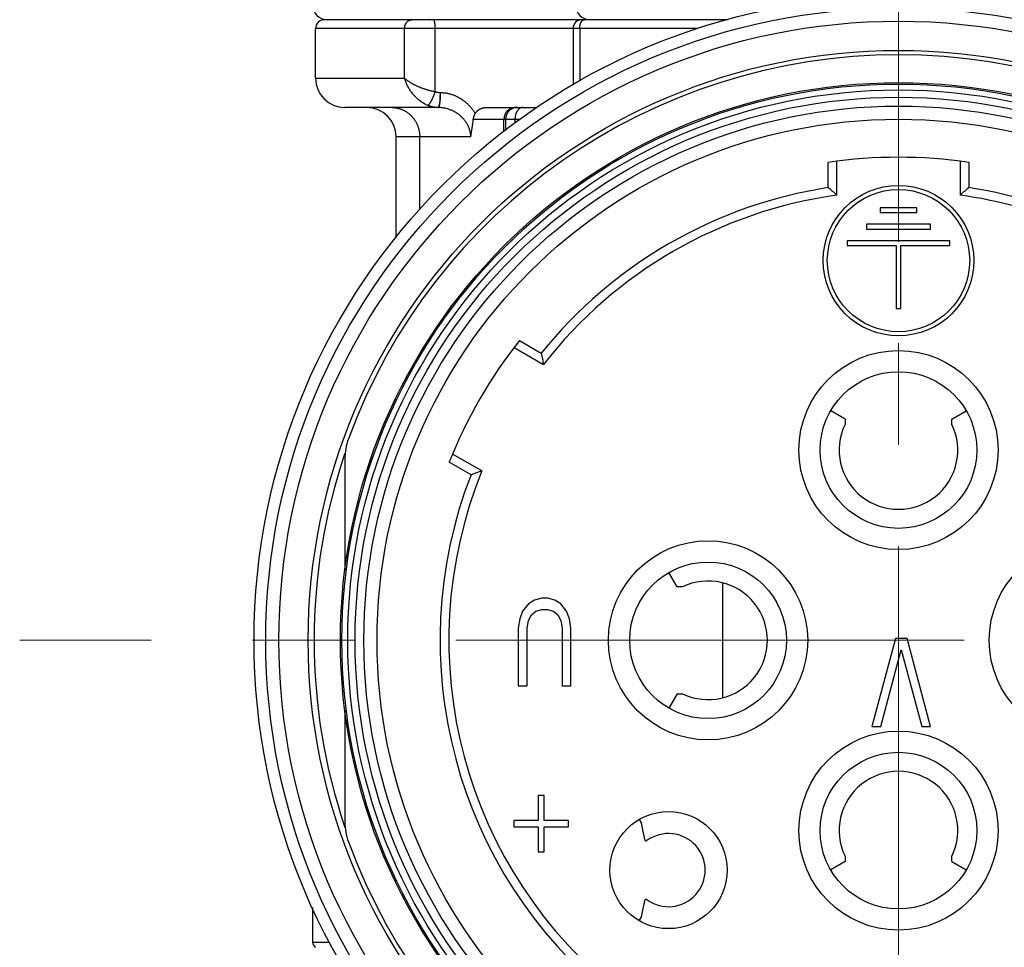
# Model space of a CAD drawing. Header units: millimetres. Extents: x 0 to 1300, y 0 to 891.
# Tile 31 of 124: x 150 to 184, y 450 to 482. Entities that reach past the tile are written whole.
import ezdxf

# ---------------------------------------------------------------- set-up
doc = ezdxf.new("R2010")
doc.units = ezdxf.units.MM
doc.header["$LTSCALE"] = 0.54643
doc.linetypes.add('CENTER', pattern=[50.8, 31.75, -6.35, 6.35, -6.35])
for name, color, linetype in [('NoLayerName_001', 7, 'Continuous'), ('NoLayerName_002', 7, 'Continuous'), ('NoLayerName_003', 7, 'Continuous'), ('NoLayerName_005', 7, 'Continuous'), ('NoLayerName_006', 7, 'Continuous')]:
    doc.layers.add(name, color=color, linetype=linetype)
doc.styles.get("Standard").update_dxf_attribs({"font": 'txt', "bigfont": 'extfont2'})
doc.dimstyles.get("Standard").update_dxf_attribs({"dimtxt": 2.5, "dimasz": 2.5, "dimexe": 1, "dimexo": 1, "dimtad": 1, "dimdec": 3, "dimzin": 0, "dimdsep": 46, "dimtxsty": 'Standard', "dimcen": 2.5, "dimadec": 3, "dimazin": 0, "dimtfac": 0.75, "dimtdec": 3, "dimtmove": 0, "dimatfit": 3, "dimfxl": 1, "dimarcsym": 0})

# ---------------------------------------------------------------- blocks, each defined once
blk = doc.blocks.new('_OPEN30')
at = {"color": 0, "linetype": 'ByBlock', "lineweight": -2}
for p, q in [((-1, 0.267949), (0, 0)), ((0, 0), (-1, -0.267949)), ((0, 0), (-1, 0))]:
    blk.add_line(p, q, dxfattribs=at)
blk = doc.blocks.new('*D123')
at = {"layer": 'Defpoints', "color": 0}
for p in [(195.5, 543.62), (180, 538.061), (180, 466.37)]:
    blk.add_point(p, dxfattribs=at)
at = {"layer": 'NoLayerName_001', "color": 0, "linetype": 'Continuous', "lineweight": 13}
for p, q in [((195.5, 540.62), (195.5, 535.061)), ((180, 538.061), (150.53, 538.061)), ((191, 538.061), (184.5, 538.061))]:
    blk.add_line(p, q, dxfattribs=at)
at = {"layer": 'NoLayerName_001', "color": 0, "lineweight": 13, "xscale": 4.5, "yscale": 4.5, "zscale": 4.5, "rotation": 180}
blk.add_blockref('_OPEN30', (180, 538.061), dxfattribs=at)
at = {"layer": 'NoLayerName_001', "color": 0, "lineweight": 13, "xscale": 4.5, "yscale": 4.5, "zscale": 4.5}
blk.add_blockref('_OPEN30', (195.5, 538.061), dxfattribs=at)
at = {"layer": 'NoLayerName_001', "color": 0, "lineweight": 13, "insert": (161.85, 547.319), "char_height": 10.5, "attachment_point": 5}
blk.add_mtext('\\W0.8000;１６', dxfattribs=at)

msp = doc.modelspace()

# ---------------------------------------------------------------- linework, layer by layer
at = {"layer": 'NoLayerName_001', "color": 4, "linetype": 'CENTER', "lineweight": 13}
for p, q in [((180, 602.8696), (180, 433.4084)), ((210, 460.8696), (150, 460.8696))]:
    msp.add_line(p, q, dxfattribs=at)
at = {"layer": 'NoLayerName_001', "color": 7, "linetype": 'Continuous', "lineweight": 25}
for p, q in [((177.6, 476.3345), (177.6, 477.1941)), ((177.9, 476.0752), (177.9, 477.2354)), ((182.1, 477.2354), (182.1, 476.0752)), ((182.4, 477.1941), (182.4, 476.3345)), ((167.0625, 471.1103), (167.807, 470.6805)), ((166.8768, 470.8711), (167.8815, 470.2911)), ((165.7815, 466.6538), (164.7768, 467.2338)), ((165.407, 466.5235), (164.6625, 466.9534)), ((160, 451.7422), (160, 450.5578))]:
    msp.add_line(p, q, dxfattribs=at)
at = {"layer": 'NoLayerName_001', "color": 8, "linetype": 'Continuous', "lineweight": 25}
msp.add_line((160, 450.5578), (160.5793, 450.5578), dxfattribs=at)
at = {"layer": 'NoLayerName_001', "color": 7, "linetype": 'Continuous', "lineweight": 25}
for radius in [21.15, 17.8]:
    msp.add_circle((180, 460.8696), radius, dxfattribs=at)
for centre, radius, start, end in [((180, 460.8696), 16.5, 81.6364, 98.3636), ((180, 460.8696), 15.65, 98.82138, 141.17862), ((146.7523, 440.3287), 47.413, 48.93273, 49.41184), ((213.2477, 440.3287), 47.413, 130.58816, 131.06727), ((180, 460.8696), 15.65, 53.82138, 81.17862), ((180, 460.8696), 15.35, 97.86317, 142.13683), ((180, 460.8696), 15.35, 52.86317, 82.13683), ((180, 460.8696), 16.5, 141.6364, 158.3636), ((214.4128, 479.3925), 47.413, 190.58816, 191.06727), ((180, 460.8696), 15.35, 157.86317, 232.13683), ((181.165, 421.8058), 47.413, 108.93273, 109.41184), ((180, 460.8696), 15.65, 158.82138, 231.17862), ((160.2, 450.5578), 0.2, 180, 240.84463)]:
    msp.add_arc(centre, radius, start, end, dxfattribs=at)
at = {"layer": 'NoLayerName_002', "color": 7, "linetype": 'Continuous', "lineweight": 25}
for p, q in [((179.37, 475.6396), (179.37, 475.4796)), ((180.63, 475.6396), (179.37, 475.6396)), ((180.63, 475.4796), (180.63, 475.6396)), ((179.37, 475.4796), (180.63, 475.4796)), ((178.905, 475.0796), (178.905, 474.9196)), ((181.095, 475.0796), (178.905, 475.0796)), ((181.095, 474.9196), (181.095, 475.0796)), ((178.905, 474.9196), (181.095, 474.9196)), ((178.245, 474.5196), (178.245, 474.3596)), ((181.755, 474.5196), (178.245, 474.5196)), ((178.245, 474.3596), (179.92, 474.3596)), ((179.92, 474.3596), (179.92, 472.1996)), ((180.08, 472.1996), (180.08, 474.3596)), ((180.08, 474.3596), (181.755, 474.3596)), ((181.755, 474.3596), (181.755, 474.5196)), ((179.92, 472.1996), (180.08, 472.1996)), ((167.57, 462.2457), (167.37, 462.1181)), ((167.82, 462.3096), (167.57, 462.2457)), ((168.02, 462.3096), (167.82, 462.3096)), ((168.27, 462.2457), (168.02, 462.3096)), ((168.47, 462.1181), (168.27, 462.2457)), ((167.17, 461.8628), (167.07, 461.6074)), ((167.37, 462.1181), (167.17, 461.8628)), ((167.47, 461.7351), (167.62, 461.8628)), ((167.62, 461.8628), (167.82, 461.9266)), ((167.82, 461.9266), (168.02, 461.9266)), ((168.02, 461.9266), (168.22, 461.8628)), ((168.22, 461.8628), (168.37, 461.7351)), ((168.67, 461.8628), (168.47, 462.1181)), ((168.77, 461.6074), (168.67, 461.8628)), ((167.07, 461.6074), (167.02, 461.2883)), ((167.32, 461.2883), (167.37, 461.5436)), ((167.37, 461.5436), (167.47, 461.7351)), ((168.37, 461.7351), (168.47, 461.5436)), ((168.47, 461.5436), (168.52, 461.2883)), ((168.82, 461.2883), (168.77, 461.6074)), ((167.02, 461.2883), (167.02, 459.3096)), ((167.32, 459.3096), (167.32, 461.2883)), ((168.52, 461.2883), (168.52, 459.3096)), ((168.82, 459.3096), (168.82, 461.2883)), ((179.895, 460.9296), (179.095, 457.9296)), ((180.295, 460.9296), (179.895, 460.9296)), ((181.095, 457.9296), (180.295, 460.9296)), ((179.395, 457.9296), (180.095, 460.5466)), ((180.095, 460.5466), (180.795, 457.9296)), ((167.02, 459.3096), (167.32, 459.3096)), ((168.52, 459.3096), (168.82, 459.3096)), ((179.095, 457.9296), (179.395, 457.9296)), ((180.795, 457.9296), (181.095, 457.9296)), ((167.6983, 455.5638), (167.6983, 454.7128)), ((167.9067, 455.5638), (167.6983, 455.5638)), ((167.9067, 454.7128), (167.9067, 455.5638)), ((166.865, 454.7128), (166.865, 454.5)), ((167.6983, 454.7128), (166.865, 454.7128)), ((166.865, 454.5), (167.6983, 454.5)), ((167.6983, 454.5), (167.6983, 453.6489)), ((168.74, 454.7128), (167.9067, 454.7128)), ((167.9067, 453.6489), (167.9067, 454.5)), ((167.9067, 454.5), (168.74, 454.5)), ((168.74, 454.5), (168.74, 454.7128)), ((167.6983, 453.6489), (167.9067, 453.6489))]:
    msp.add_line(p, q, dxfattribs=at)
for centre, radius in [((180, 473.8396), 2.57), ((180, 473.8396), 2.43), ((180, 467.3696), 3.4), ((180, 467.3696), 2.675), ((173.5, 460.8696), 3.4), ((186.5, 460.8696), 3.4), ((173.5, 460.8696), 2.675), ((180, 454.3696), 3.4), ((180, 454.3696), 2.675), ((172.1511, 453.0207), 2)]:
    msp.add_circle(centre, radius, dxfattribs=at)
at = {"layer": 'NoLayerName_003', "color": 7, "linetype": 'Continuous', "lineweight": 25}
for p, q in [((161.1, 467.0655), (161.1, 463.2555)), ((161.1, 458.4837), (161.1, 454.6736))]:
    msp.add_line(p, q, dxfattribs=at)
for radius in [22, 20.15, 19.05, 19]:
    msp.add_circle((180, 460.8696), radius, dxfattribs=at)
at = {"layer": 'NoLayerName_003', "color": 8, "linetype": 'Continuous', "lineweight": 25}
for radius in [21.6, 18.8, 18.5491, 18.2499]:
    msp.add_circle((180, 460.8696), radius, dxfattribs=at)
at = {"layer": 'NoLayerName_003', "color": 7, "linetype": 'Continuous', "lineweight": 25}
for centre, radius, start, end in [((180, 460.8696), 20, 20.13421, 159.86579), ((163.1037, 467.0652), 2.0037, 159.87584, 179.99067), ((163.1037, 454.6739), 2.0037, 180.0094, 200.12422), ((180, 460.8696), 20, 200.13421, 339.86579)]:
    msp.add_arc(centre, radius, start, end, dxfattribs=at)
at = {"layer": 'NoLayerName_003', "color": 8, "linetype": 'Continuous', "lineweight": 25}
msp.add_arc((180, 460.8696), 19.95, 161.30446, 198.69492, dxfattribs=at)
at = {"layer": 'NoLayerName_005', "color": 7, "linetype": 'Continuous', "lineweight": 25}
for p, q in [((178.175, 468.4232), (177.6872, 468.7049)), ((181.825, 468.4232), (182.3128, 468.7049)), ((178.175, 468.4232), (178.175, 468.2471)), ((181.825, 468.2471), (181.825, 468.4232)), ((172.4463, 462.6946), (172.1647, 463.1823)), ((172.6225, 462.6946), (172.4463, 462.6946)), ((172.4463, 459.0446), (172.1647, 458.5568)), ((172.4463, 459.0446), (172.6225, 459.0446)), ((171.1528, 454.7498), (171.2274, 454.6207)), ((171.3355, 454.0612), (171.2274, 454.6207)), ((178.175, 453.4921), (178.175, 453.3159)), ((181.825, 453.3159), (181.825, 453.4921)), ((178.175, 453.3159), (177.6872, 453.0343)), ((181.825, 453.3159), (182.3128, 453.0343)), ((171.2274, 451.4207), (171.3355, 451.9802)), ((171.1528, 451.2915), (171.2274, 451.4207))]:
    msp.add_line(p, q, dxfattribs=at)
for centre, radius, start, end in [((180, 467.3696), 2.025, 154.32082, 25.67918), ((173.5, 460.8696), 2.025, 244.32082, 115.67918), ((180, 454.3696), 2.025, 334.32082, 205.67918), ((172.1511, 453.0207), 1.25, 233.87107, 126.12893), ((171.3846, 454.0707), 0.05, 190.94374, 306.12893), ((171.3846, 451.9707), 0.05, 53.87107, 169.05626)]:
    msp.add_arc(centre, radius, start, end, dxfattribs=at)
at = {"layer": 'NoLayerName_006', "color": 7, "linetype": 'Continuous', "lineweight": 25}
for p, q in [((174.183, 482.0696), (160.4, 482.0696)), ((160.1, 480.0696), (160.1, 481.7696)), ((168.8909, 481.7696), (168.8909, 479.8458)), ((164.2907, 479.0696), (161.1, 479.0696)), ((165.9359, 479.0696), (167.6681, 479.0696)), ((162.85, 474.6225), (162.85, 478.0696))]:
    msp.add_line(p, q, dxfattribs=at)
at = {"layer": 'NoLayerName_006', "color": 8, "linetype": 'Continuous', "lineweight": 25}
for p, q in [((173.1433, 481.7696), (160.1, 481.7696)), ((163.1395, 480.0696), (163.1395, 481.7696)), ((164.1869, 479.6036), (164.1869, 481.7696)), ((169.1175, 481.7696), (169.1175, 479.9717)), ((160.1, 480.0696), (163.1395, 480.0696)), ((165.481, 478.6696), (166.9071, 478.6696)), ((166.5325, 478.2447), (166.5325, 478.6696)), ((166.5893, 478.6696), (166.5893, 478.2892)), ((166.9071, 478.6696), (166.9071, 478.5374)), ((166.9071, 478.6696), (167.0763, 478.6696)), ((165.3975, 478.0696), (162.85, 478.0696)), ((163.6563, 475.5774), (163.6563, 478.0696)), ((174, 458.9088), (174, 462.8303))]:
    msp.add_line(p, q, dxfattribs=at)
at = {"layer": 'NoLayerName_006', "color": 7, "linetype": 'Continuous', "lineweight": 25}
for centre, radius, start, end in [((160.5, 482.5696), 0.5, 180, 270.00168), ((169.4715, 482.5696), 0.5, 180, 270.00013), ((160.4, 481.7696), 0.3, 89.99993, 180), ((169.1909, 481.7696), 0.3, 90, 180), ((161.1, 480.0696), 1, 180, 270), ((161.85, 478.0696), 1, 0, 90), ((161.2513, 478.9526), 4.2391, 347.97757, 356.17228)]:
    msp.add_arc(centre, radius, start, end, dxfattribs=at)
at = {"layer": 'NoLayerName_006', "color": 8, "linetype": 'Continuous', "lineweight": 25}
msp.add_arc((166.914, 478.7049), 0.3647, 90.05866, 101.82556, dxfattribs=at)
for points, knots in [([(163.1395, 481.7696), (163.1396, 481.7745), (163.1397, 481.7845), (163.1407, 481.7994), (163.1422, 481.8143), (163.1444, 481.8291), (163.1473, 481.8439), (163.1508, 481.8585), (163.1549, 481.8729), (163.1597, 481.8872), (163.1651, 481.9013), (163.1713, 481.9151), (163.178, 481.9286), (163.1855, 481.9418), (163.1935, 481.9546), (163.2022, 481.967), (163.2115, 481.9789), (163.2214, 481.9903), (163.2319, 482.0011), (163.2429, 482.0113), (163.2544, 482.0208), (163.2626, 482.0265), (163.2666, 482.0294)], [0, 0, 0, 0, 0.01490508, 0.02984417, 0.04481175, 0.05980298, 0.07481392, 0.08984179, 0.10488509, 0.11994389, 0.13501996, 0.15011703, 0.1652397, 0.18037975, 0.1955209, 0.21064836, 0.22574957, 0.24081475, 0.25583743, 0.27081507, 0.28574971, 0.30064854, 0.30064854, 0.30064854, 0.30064854]), ([(163.2666, 482.0294), (163.2685, 482.0306), (163.2722, 482.0331), (163.2779, 482.0366), (163.2837, 482.04), (163.2896, 482.0432), (163.2956, 482.0463), (163.3017, 482.0492), (163.3079, 482.0519), (163.3142, 482.0544), (163.3206, 482.0567), (163.327, 482.0589), (163.3336, 482.0609), (163.3401, 482.0627), (163.3467, 482.0643), (163.3534, 482.0657), (163.36, 482.0668), (163.3668, 482.0678), (163.3735, 482.0686), (163.3802, 482.0692), (163.3869, 482.0695), (163.3914, 482.0695), (163.3937, 482.0696)], [0, 0, 0, 0, 0.0067174, 0.01343413, 0.02015418, 0.02688171, 0.03362113, 0.04037625, 0.04714599, 0.0539274, 0.06071749, 0.06751336, 0.07431219, 0.08111123, 0.08790792, 0.09469984, 0.10148476, 0.10826071, 0.11502596, 0.12177909, 0.12851901, 0.13524501, 0.13524501, 0.13524501, 0.13524501]), ([(163.9955, 482.0792), (163.9952, 482.079), (163.9946, 482.0784), (163.9937, 482.0777), (163.9927, 482.0769), (163.9918, 482.0762), (163.9908, 482.0755), (163.9898, 482.0748), (163.9888, 482.0742), (163.9877, 482.0736), (163.9866, 482.073), (163.9855, 482.0724), (163.9844, 482.0719), (163.9832, 482.0714), (163.9821, 482.071), (163.9809, 482.0707), (163.9797, 482.0703), (163.9786, 482.0701), (163.9774, 482.0698), (163.9762, 482.0697), (163.975, 482.0696), (163.9742, 482.0696), (163.9738, 482.0696)], [0, 0, 0, 0, 0.001203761, 0.00240643, 0.003609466, 0.004814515, 0.006023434, 0.007238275, 0.008459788, 0.009686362, 0.010916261, 0.012147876, 0.013379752, 0.014610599, 0.015839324, 0.017065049, 0.018287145, 0.019505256, 0.02071933, 0.021929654, 0.023136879, 0.024342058, 0.024342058, 0.024342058, 0.024342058]), ([(164.1869, 481.7696), (164.1869, 481.773), (164.1869, 481.78), (164.1868, 481.7904), (164.1866, 481.8008), (164.1864, 481.8113), (164.186, 481.8217), (164.1856, 481.8321), (164.1852, 481.8425), (164.1846, 481.853), (164.1839, 481.8634), (164.1832, 481.8739), (164.1823, 481.8844), (164.1813, 481.8949), (164.1802, 481.9054), (164.1791, 481.9159), (164.1778, 481.9264), (164.1764, 481.9369), (164.175, 481.9472), (164.1734, 481.9575), (164.1718, 481.9677), (164.17, 481.9777), (164.1682, 481.9876), (164.1663, 481.9974), (164.164, 482.0072), (164.1613, 482.0171), (164.158, 482.0271), (164.154, 482.0374), (164.1493, 482.048), (164.1439, 482.0579), (164.1372, 482.0673), (164.1299, 482.0685), (164.1268, 482.0696)], [0, 0, 0, 0, 0.01043702, 0.0208617, 0.03127874, 0.04169288, 0.05210898, 0.06253199, 0.07296693, 0.08341894, 0.09389322, 0.10439512, 0.11493004, 0.12549919, 0.13608724, 0.14667487, 0.15724276, 0.16777157, 0.17824199, 0.18863473, 0.19893051, 0.20911013, 0.21915911, 0.22913501, 0.2391562, 0.24935192, 0.259863, 0.27084234, 0.28245349, 0.29439865, 0.3053024, 0.31514449, 0.31514449, 0.31514449, 0.31514449]), ([(169.1299, 481.8844), (169.1308, 481.8879), (169.1324, 481.895), (169.1352, 481.9056), (169.1383, 481.9161), (169.1416, 481.9265), (169.1453, 481.9369), (169.1493, 481.9474), (169.1537, 481.9578), (169.1585, 481.9682), (169.1637, 481.9785), (169.1693, 481.9886), (169.1753, 481.9985), (169.1818, 482.0081), (169.1887, 482.0172), (169.196, 482.0259), (169.2037, 482.0341), (169.2119, 482.0416), (169.2206, 482.0484), (169.2298, 482.0545), (169.2393, 482.0598), (169.2462, 482.0623), (169.2495, 482.0638)], [0, 0, 0, 0, 0.01094217, 0.02184443, 0.03274805, 0.0436958, 0.05473198, 0.06590223, 0.07724054, 0.08871436, 0.10027151, 0.11186362, 0.1234469, 0.13498311, 0.14644072, 0.15779631, 0.16903614, 0.18015807, 0.19117358, 0.20210978, 0.21301135, 0.22394186, 0.22394186, 0.22394186, 0.22394186]), ([(169.2495, 482.0638), (169.2502, 482.064), (169.2516, 482.0645), (169.2536, 482.0652), (169.2557, 482.0658), (169.2578, 482.0664), (169.2599, 482.0669), (169.2621, 482.0674), (169.2642, 482.0679), (169.2663, 482.0683), (169.2685, 482.0686), (169.2707, 482.0689), (169.2728, 482.0691), (169.275, 482.0693), (169.2772, 482.0695), (169.2793, 482.0696), (169.2808, 482.0696), (169.2815, 482.0696)], [0, 0, 0, 0, 0.002170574, 0.004345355, 0.006523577, 0.008704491, 0.01088737, 0.013071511, 0.015256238, 0.017440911, 0.019624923, 0.021807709, 0.02398875, 0.026167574, 0.028343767, 0.03051697, 0.032686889, 0.032686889, 0.032686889, 0.032686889]), ([(169.6561, 482.0792), (169.6572, 482.0788), (169.6594, 482.078), (169.6627, 482.0769), (169.666, 482.0759), (169.6694, 482.0749), (169.6728, 482.074), (169.6762, 482.0732), (169.6797, 482.0724), (169.6831, 482.0718), (169.6866, 482.0712), (169.6901, 482.0707), (169.6936, 482.0703), (169.6971, 482.07), (169.7006, 482.0697), (169.7041, 482.0696), (169.7064, 482.0696), (169.7076, 482.0696)], [0, 0, 0, 0, 0.003496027, 0.006999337, 0.01050859, 0.014022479, 0.017539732, 0.021059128, 0.024579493, 0.028099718, 0.031618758, 0.035135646, 0.038649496, 0.042159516, 0.045665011, 0.049165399, 0.052660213, 0.052660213, 0.052660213, 0.052660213]), ([(169.1175, 481.7696), (169.1175, 481.7715), (169.1175, 481.7754), (169.1176, 481.7811), (169.1177, 481.7869), (169.1179, 481.7927), (169.1182, 481.7985), (169.1186, 481.8043), (169.119, 481.81), (169.1194, 481.8158), (169.1199, 481.8216), (169.1205, 481.8273), (169.1212, 481.8331), (169.1219, 481.8388), (169.1227, 481.8446), (169.1235, 481.8503), (169.1244, 481.856), (169.1254, 481.8617), (169.1264, 481.8674), (169.1275, 481.8731), (169.1287, 481.8787), (169.1295, 481.8825), (169.1299, 481.8844)], [0, 0, 0, 0, 0.00578182, 0.01156563, 0.01735112, 0.023138, 0.02892597, 0.03471476, 0.04050409, 0.04629369, 0.05208331, 0.05787268, 0.06366159, 0.06944979, 0.07523708, 0.08102323, 0.08680807, 0.09259145, 0.09837358, 0.10415477, 0.10993543, 0.11571602, 0.11571602, 0.11571602, 0.11571602]), ([(163.9357, 479.1375), (163.9166, 479.146), (163.878, 479.1623), (163.8221, 479.1914), (163.7676, 479.2231), (163.7148, 479.2577), (163.6636, 479.2951), (163.6141, 479.3349), (163.5664, 479.377), (163.5205, 479.4213), (163.4765, 479.4675), (163.4346, 479.5156), (163.3946, 479.5652), (163.3568, 479.6163), (163.3212, 479.6689), (163.2879, 479.7228), (163.2568, 479.778), (163.2282, 479.8343), (163.202, 479.8917), (163.1785, 479.9501), (163.1572, 480.0093), (163.1456, 480.0496), (163.1395, 480.0696)], [0, 0, 0, 0, 0.0627779, 0.1256503, 0.1886641, 0.2518451, 0.3151995, 0.3787163, 0.4423691, 0.5061177, 0.56991, 0.6336839, 0.6973778, 0.7609723, 0.824462, 0.8878429, 0.9511128, 1.0142717, 1.0773228, 1.1402729, 1.2031329, 1.2659189, 1.2659189, 1.2659189, 1.2659189]), ([(164.1869, 479.6036), (164.1717, 479.6065), (164.1414, 479.6122), (164.096, 479.622), (164.0509, 479.6324), (164.0058, 479.6436), (163.961, 479.6556), (163.9163, 479.6684), (163.8719, 479.682), (163.8277, 479.6963), (163.7838, 479.7114), (163.7402, 479.7273), (163.6969, 479.744), (163.6539, 479.7614), (163.6112, 479.7796), (163.5689, 479.7986), (163.5269, 479.8183), (163.4854, 479.8388), (163.4443, 479.8602), (163.4037, 479.8825), (163.3636, 479.9057), (163.3241, 479.9299), (163.2851, 479.9551), (163.2469, 479.9815), (163.2098, 480.0092), (163.1736, 480.0383), (163.151, 480.0593), (163.1395, 480.0696)], [0, 0, 0, 0, 0.0463125, 0.092662, 0.1390424, 0.1854478, 0.2318722, 0.27831, 0.3247554, 0.3712029, 0.4176473, 0.4640835, 0.5105066, 0.556912, 0.6032953, 0.6496526, 0.6959833, 0.7422944, 0.7885968, 0.8349047, 0.8812352, 0.9276094, 0.9740292, 1.0204455, 1.0668202, 1.113142, 1.1594305, 1.1594305, 1.1594305, 1.1594305]), ([(163.9357, 479.1376), (163.94, 479.1404), (163.9488, 479.1455), (163.9599, 479.1563), (163.9704, 479.1674), (163.9801, 479.1792), (163.9894, 479.1913), (163.9984, 479.2037), (164.007, 479.2163), (164.0153, 479.2291), (164.0234, 479.2421), (164.0312, 479.2552), (164.0388, 479.2685), (164.0462, 479.2819), (164.0535, 479.2954), (164.0607, 479.3089), (164.0677, 479.3225), (164.0746, 479.3361), (164.0814, 479.3498), (164.088, 479.3635), (164.0946, 479.3773), (164.101, 479.3912), (164.1074, 479.4051), (164.1136, 479.419), (164.1198, 479.433), (164.1259, 479.447), (164.1318, 479.4611), (164.1377, 479.4751), (164.1435, 479.4893), (164.1492, 479.5034), (164.1549, 479.5177), (164.1604, 479.5319), (164.1659, 479.5462), (164.1712, 479.5605), (164.1765, 479.5748), (164.1817, 479.5892), (164.1851, 479.5988), (164.1869, 479.6036)], [0, 0, 0, 0, 0.01525709, 0.03063537, 0.0459634, 0.06123204, 0.07648488, 0.09173956, 0.10700286, 0.12227844, 0.13756731, 0.15286814, 0.16817755, 0.18349036, 0.19879989, 0.21410035, 0.22939213, 0.2446768, 0.2599558, 0.27523052, 0.29050219, 0.30577196, 0.3210409, 0.33630997, 0.35158003, 0.36685182, 0.38212552, 0.39740087, 0.41267756, 0.42795531, 0.44323377, 0.45851259, 0.47379141, 0.48906982, 0.50434742, 0.51962377, 0.53489842, 0.53489842, 0.53489842, 0.53489842]), ([(164.3553, 479.5702), (164.3515, 479.5702), (164.3439, 479.5702), (164.3324, 479.5707), (164.3209, 479.5715), (164.3094, 479.5726), (164.298, 479.5739), (164.2865, 479.5756), (164.2751, 479.5775), (164.2638, 479.5798), (164.2525, 479.5823), (164.2413, 479.5851), (164.2302, 479.5882), (164.2192, 479.5916), (164.2083, 479.5953), (164.1975, 479.5992), (164.1904, 479.6021), (164.1869, 479.6036)], [0, 0, 0, 0, 0.01146288, 0.02295078, 0.03446011, 0.04598713, 0.05752796, 0.06907867, 0.08063525, 0.09219364, 0.10374983, 0.11529982, 0.12683969, 0.13836559, 0.14987384, 0.1613609, 0.17282343, 0.17282343, 0.17282343, 0.17282343]), ([(164.3466, 479.2222), (164.3468, 479.228), (164.3473, 479.2396), (164.348, 479.2569), (164.349, 479.2801), (164.3503, 479.3091), (164.3522, 479.3496), (164.3546, 479.3959), (164.3576, 479.4538), (164.3608, 479.5117), (164.3631, 479.5522), (164.3641, 479.5696)], [0, 0, 0, 0, 0.0173918, 0.03478364, 0.05217558, 0.08695961, 0.12174351, 0.17391923, 0.22609496, 0.29566262, 0.34783825, 0.34783825, 0.34783825, 0.34783825]), ([(164.3466, 479.2222), (164.3475, 479.2279), (164.3494, 479.2394), (164.3518, 479.2566), (164.3539, 479.2739), (164.3559, 479.2912), (164.3576, 479.3085), (164.3591, 479.3259), (164.3605, 479.3432), (164.3617, 479.3606), (164.3627, 479.378), (164.3636, 479.3954), (164.3643, 479.4128), (164.3648, 479.4302), (164.3652, 479.4476), (164.3654, 479.4651), (164.3655, 479.4825), (164.3655, 479.4999), (164.3653, 479.5173), (164.365, 479.5348), (164.3646, 479.5522), (164.3642, 479.5638), (164.3641, 479.5696)], [0, 0, 0, 0, 0.01740668, 0.03481462, 0.05222518, 0.06963827, 0.08705274, 0.10446817, 0.12188496, 0.13930338, 0.15672355, 0.17414544, 0.1915689, 0.20899363, 0.22641923, 0.24384515, 0.26127073, 0.2786952, 0.29611768, 0.31353717, 0.33095259, 0.34836274, 0.34836274, 0.34836274, 0.34836274]), ([(165.5499, 478.8701), (165.5395, 478.8863), (165.5191, 478.9189), (165.4859, 478.9661), (165.451, 479.0124), (165.4143, 479.0573), (165.3759, 479.1009), (165.3359, 479.1431), (165.2943, 479.1838), (165.2512, 479.2229), (165.2066, 479.2604), (165.1608, 479.2961), (165.1136, 479.3299), (165.0652, 479.3618), (165.0156, 479.3917), (164.965, 479.4195), (164.9133, 479.4452), (164.8607, 479.4686), (164.8071, 479.4897), (164.7526, 479.5085), (164.6974, 479.5249), (164.6414, 479.5388), (164.5848, 479.5502), (164.5278, 479.5591), (164.4704, 479.5654), (164.4129, 479.5695), (164.3745, 479.5697), (164.3553, 479.5702)], [0, 0, 0, 0, 0.0575739, 0.1153238, 0.173222, 0.2312392, 0.2893455, 0.3475111, 0.4057062, 0.4639023, 0.5220725, 0.5801921, 0.6382391, 0.6961952, 0.7540464, 0.8117959, 0.8694622, 0.9270688, 0.984644, 1.0422211, 1.0998389, 1.1575177, 1.2152325, 1.2729506, 1.3306392, 1.3882654, 1.4457979, 1.4457979, 1.4457979, 1.4457979]), ([(162.7033, 479.0696), (162.7202, 479.0691), (162.7542, 479.0688), (162.8051, 479.0642), (162.8557, 479.057), (162.9059, 479.047), (162.9556, 479.0342), (163.0045, 479.0187), (163.0524, 479.0005), (163.0993, 478.9797), (163.1448, 478.9563), (163.189, 478.9305), (163.2317, 478.9023), (163.2728, 478.8718), (163.3122, 478.8393), (163.3499, 478.8047), (163.3857, 478.7682), (163.4195, 478.7298), (163.4513, 478.6898), (163.481, 478.6482), (163.5085, 478.6051), (163.5339, 478.5607), (163.557, 478.515), (163.5777, 478.4683), (163.5961, 478.4205), (163.6121, 478.3718), (163.6257, 478.3224), (163.6368, 478.2724), (163.6455, 478.222), (163.6516, 478.1713), (163.6556, 478.1205), (163.6558, 478.0865), (163.6563, 478.0696)], [0, 0, 0, 0, 0.0508792, 0.1018996, 0.153034, 0.2042507, 0.2555157, 0.3067945, 0.3580545, 0.4092691, 0.4604432, 0.5115941, 0.5627324, 0.6138632, 0.6649867, 0.7161002, 0.767199, 0.8182844, 0.8693689, 0.9204621, 0.97157, 1.0226959, 1.0738414, 1.1250074, 1.1761946, 1.2273963, 1.2785973, 1.3297784, 1.3809172, 1.4319899, 1.482972, 1.5338397, 1.5338397, 1.5338397, 1.5338397]), ([(164.2809, 479.0696), (164.2731, 479.0697), (164.2574, 479.0697), (164.2339, 479.0707), (164.2104, 479.0723), (164.1869, 479.0744), (164.1634, 479.0772), (164.14, 479.0805), (164.1166, 479.0845), (164.0934, 479.0891), (164.0703, 479.0942), (164.0473, 479.1), (164.0246, 479.1063), (164.002, 479.1132), (163.9796, 479.1207), (163.9575, 479.1287), (163.943, 479.1347), (163.9357, 479.1375)], [0, 0, 0, 0, 0.0234821, 0.04701525, 0.07059206, 0.09420486, 0.11784571, 0.14150655, 0.16517919, 0.1888554, 0.212527, 0.23618587, 0.25982407, 0.28343383, 0.3070077, 0.33053856, 0.35401971, 0.35401971, 0.35401971, 0.35401971]), ([(164.2809, 479.0696), (164.2831, 479.0701), (164.2878, 479.0707), (164.2932, 479.0755), (164.2979, 479.0808), (164.3018, 479.0867), (164.3049, 479.0928), (164.3075, 479.0991), (164.3098, 479.1054), (164.312, 479.1118), (164.3141, 479.1182), (164.3163, 479.1246), (164.3184, 479.1311), (164.3205, 479.1375), (164.3226, 479.144), (164.3247, 479.1505), (164.3268, 479.1569), (164.3288, 479.1634), (164.3309, 479.1699), (164.3329, 479.1765), (164.3349, 479.183), (164.3369, 479.1895), (164.3389, 479.196), (164.3408, 479.2026), (164.3428, 479.2091), (164.3447, 479.2156), (164.346, 479.22), (164.3466, 479.2222)], [0, 0, 0, 0, 0.00667068, 0.01375268, 0.02103946, 0.0280604, 0.03489376, 0.0416451, 0.0483737, 0.05510781, 0.06185642, 0.06861874, 0.07539344, 0.08217915, 0.08897454, 0.09577824, 0.10258892, 0.10940521, 0.11622577, 0.12304924, 0.12987429, 0.13669955, 0.14352367, 0.15034531, 0.15716312, 0.16397574, 0.17078184, 0.17078184, 0.17078184, 0.17078184]), ([(164.2907, 479.0696), (164.2928, 479.0701), (164.2975, 479.0707), (164.3028, 479.0755), (164.3073, 479.0808), (164.3112, 479.0866), (164.3145, 479.0926), (164.3172, 479.0986), (164.3196, 479.1048), (164.3217, 479.1111), (164.3238, 479.1174), (164.3257, 479.1237), (164.3276, 479.1301), (164.3294, 479.1365), (164.3311, 479.143), (164.3328, 479.1495), (164.3343, 479.156), (164.3358, 479.1626), (164.3372, 479.1692), (164.3386, 479.1758), (164.3399, 479.1824), (164.3411, 479.189), (164.3423, 479.1956), (164.3435, 479.2023), (164.3446, 479.2089), (164.3456, 479.2155), (164.3463, 479.22), (164.3466, 479.2222)], [0, 0, 0, 0, 0.00654369, 0.01351625, 0.02072224, 0.02766903, 0.03441095, 0.04104684, 0.04764297, 0.05424041, 0.06085741, 0.06749451, 0.07415055, 0.08082415, 0.08751375, 0.09421758, 0.10093373, 0.10766011, 0.11439448, 0.12113449, 0.12787764, 0.1346213, 0.14136278, 0.14809924, 0.15482777, 0.1615454, 0.16824906, 0.16824906, 0.16824906, 0.16824906]), ([(165.3975, 478.0696), (165.3968, 478.0878), (165.3965, 478.1242), (165.3905, 478.1787), (165.3815, 478.233), (165.3689, 478.2866), (165.3531, 478.3395), (165.3341, 478.3913), (165.3121, 478.4419), (165.2872, 478.491), (165.2595, 478.5385), (165.2292, 478.5842), (165.1964, 478.6282), (165.1614, 478.6704), (165.1243, 478.7108), (165.0853, 478.7493), (165.0445, 478.7859), (165.002, 478.8205), (164.958, 478.8531), (164.9126, 478.8837), (164.8658, 478.9121), (164.8177, 478.9384), (164.7685, 478.9624), (164.7181, 478.9842), (164.6668, 479.0037), (164.6146, 479.0209), (164.5617, 479.0356), (164.5081, 479.0478), (164.4541, 479.0574), (164.3998, 479.0643), (164.3453, 479.0688), (164.3089, 479.0691), (164.2907, 479.0696)], [0, 0, 0, 0, 0.054583, 0.109353, 0.1642966, 0.21938, 0.2745526, 0.3297513, 0.3849043, 0.4399381, 0.4948485, 0.5496917, 0.6045087, 0.6593234, 0.7141438, 0.7689639, 0.823765, 0.8785281, 0.9332645, 0.9879909, 1.0427224, 1.0974728, 1.1522553, 1.2070832, 1.2619685, 1.3168953, 1.3718253, 1.4267235, 1.4815602, 1.5363124, 1.5909651, 1.6455127, 1.6455127, 1.6455127, 1.6455127]), ([(166.8393, 479.0618), (166.8307, 479.0597), (166.8134, 479.0559), (166.7882, 479.0473), (166.7634, 479.0371), (166.7393, 479.025), (166.7161, 479.0113), (166.6937, 478.996), (166.6724, 478.9791), (166.6524, 478.9609), (166.6336, 478.9412), (166.6163, 478.9203), (166.6005, 478.8983), (166.5864, 478.8752), (166.5738, 478.8512), (166.5629, 478.8265), (166.5536, 478.8011), (166.5459, 478.7753), (166.5399, 478.7491), (166.5357, 478.7226), (166.5329, 478.6961), (166.5328, 478.6784), (166.5325, 478.6696)], [0, 0, 0, 0, 0.02648307, 0.05311576, 0.0798924, 0.10679696, 0.13380594, 0.16089123, 0.18802276, 0.21517121, 0.24231055, 0.26942081, 0.29649791, 0.32355577, 0.35059999, 0.37762595, 0.40462081, 0.43156542, 0.45843633, 0.48520764, 0.51185297, 0.53834743, 0.53834743, 0.53834743, 0.53834743]), ([(166.8303, 479.0391), (166.8233, 479.0359), (166.8091, 479.0298), (166.7888, 479.0186), (166.769, 479.0064), (166.7499, 478.993), (166.7316, 478.9784), (166.7141, 478.9628), (166.6976, 478.9461), (166.682, 478.9285), (166.6675, 478.91), (166.6541, 478.8907), (166.642, 478.8706), (166.631, 478.8498), (166.6213, 478.8284), (166.6129, 478.8066), (166.6057, 478.7843), (166.5998, 478.7617), (166.5951, 478.7388), (166.5918, 478.7158), (166.5897, 478.6927), (166.5896, 478.6773), (166.5893, 478.6696)], [0, 0, 0, 0, 0.02307608, 0.04624636, 0.0695035, 0.09283638, 0.1162312, 0.13967277, 0.16314552, 0.18663473, 0.21012761, 0.23361441, 0.25709119, 0.28055965, 0.30401769, 0.32745881, 0.35087307, 0.37424807, 0.39756993, 0.42082425, 0.44399709, 0.46707594, 0.46707594, 0.46707594, 0.46707594]), ([(166.9796, 479.0696), (166.9763, 479.0695), (166.9695, 479.0695), (166.9593, 479.069), (166.9491, 479.0684), (166.9389, 479.0674), (166.9287, 479.0661), (166.9186, 479.0646), (166.9085, 479.0628), (166.8984, 479.0608), (166.8884, 479.0584), (166.8785, 479.0559), (166.8687, 479.053), (166.8589, 479.0499), (166.8492, 479.0466), (166.8397, 479.043), (166.8334, 479.0404), (166.8303, 479.0391)], [0, 0, 0, 0, 0.01017398, 0.02037067, 0.03058703, 0.04081982, 0.05106564, 0.06132095, 0.07158211, 0.0818454, 0.09210707, 0.10236335, 0.11261047, 0.12284475, 0.13306255, 0.14326036, 0.15343481, 0.15343481, 0.15343481, 0.15343481]), ([(167.0241, 479.0021), (167.02, 478.9978), (167.0117, 478.9892), (167.0004, 478.9753), (166.9898, 478.9609), (166.9799, 478.9459), (166.9706, 478.9305), (166.9621, 478.9146), (166.9542, 478.8984), (166.947, 478.8819), (166.9404, 478.8651), (166.9344, 478.8479), (166.929, 478.8306), (166.9243, 478.8131), (166.9202, 478.7954), (166.9166, 478.7775), (166.9136, 478.7596), (166.9112, 478.7416), (166.9094, 478.7235), (166.9081, 478.7055), (166.9073, 478.6875), (166.9072, 478.6755), (166.9071, 478.6696)], [0, 0, 0, 0, 0.01787801, 0.03577342, 0.05369784, 0.07165164, 0.08962584, 0.10761811, 0.12563636, 0.14368581, 0.1617686, 0.179884, 0.19802865, 0.21619681, 0.23438052, 0.25256986, 0.27075313, 0.28891701, 0.30704679, 0.32512647, 0.34313898, 0.36106626, 0.36106626, 0.36106626, 0.36106626]), ([(167.1703, 479.0696), (167.1676, 479.0695), (167.1621, 479.0695), (167.1539, 479.0688), (167.1457, 479.0678), (167.1375, 479.0664), (167.1294, 479.0647), (167.1214, 479.0626), (167.1134, 479.0601), (167.1056, 479.0573), (167.0979, 479.0542), (167.0904, 479.0507), (167.083, 479.047), (167.0758, 479.0429), (167.0687, 479.0386), (167.0618, 479.0341), (167.0551, 479.0293), (167.0485, 479.0242), (167.0422, 479.019), (167.036, 479.0136), (167.0299, 479.008), (167.026, 479.0041), (167.0241, 479.0021)], [0, 0, 0, 0, 0.00822166, 0.0164603, 0.02471634, 0.03298873, 0.04127518, 0.04957232, 0.05787581, 0.06618055, 0.07448085, 0.08277073, 0.0910495, 0.09932138, 0.10758945, 0.11585544, 0.12411978, 0.13238173, 0.14063942, 0.14888997, 0.15712954, 0.16535344, 0.16535344, 0.16535344, 0.16535344])]:
    msp.add_open_spline(points, degree=3, knots=knots, dxfattribs=at)
at = {"layer": 'NoLayerName_006', "color": 7, "linetype": 'Continuous', "lineweight": 25}
for points, knots in [([(165.5499, 478.8702), (165.5541, 478.8764), (165.5623, 478.889), (165.5761, 478.9068), (165.5908, 478.9239), (165.6066, 478.9402), (165.6232, 478.9557), (165.6406, 478.9703), (165.6589, 478.9841), (165.6778, 478.9968), (165.6973, 479.0086), (165.7174, 479.0193), (165.7379, 479.029), (165.759, 479.0377), (165.7803, 479.0453), (165.8021, 479.0518), (165.824, 479.0573), (165.8462, 479.0618), (165.8685, 479.0653), (165.8909, 479.0677), (165.9134, 479.0693), (165.9284, 479.0694), (165.9359, 479.0696)], [0, 0, 0, 0, 0.02244503, 0.04495931, 0.06754463, 0.09019724, 0.11290876, 0.13566703, 0.15845694, 0.18126125, 0.20406138, 0.22683818, 0.24957724, 0.27228417, 0.29496678, 0.31762886, 0.34027065, 0.36288922, 0.38547891, 0.40803168, 0.43053757, 0.45298507, 0.45298507, 0.45298507, 0.45298507]), ([(165.5499, 478.8702), (165.548, 478.8672), (165.5442, 478.8612), (165.5388, 478.852), (165.5336, 478.8427), (165.5286, 478.8333), (165.5238, 478.8237), (165.5192, 478.814), (165.5148, 478.8043), (165.5106, 478.7943), (165.5067, 478.7843), (165.503, 478.7742), (165.4996, 478.764), (165.4964, 478.7537), (165.4935, 478.7434), (165.4908, 478.733), (165.4884, 478.7225), (165.4863, 478.712), (165.4845, 478.7014), (165.483, 478.6908), (165.4818, 478.6802), (165.4813, 478.6731), (165.481, 478.6696)], [0, 0, 0, 0, 0.01066347, 0.02132496, 0.03199048, 0.04266615, 0.05335827, 0.06407172, 0.07480395, 0.0855503, 0.09630633, 0.1070679, 0.11783116, 0.12859263, 0.13934917, 0.15009807, 0.16083704, 0.17156425, 0.18227841, 0.19297874, 0.20366506, 0.21433778, 0.21433778, 0.21433778, 0.21433778])]:
    msp.add_open_spline(points, degree=3, knots=knots, dxfattribs=at)

# ---------------------------------------------------------------- dimensions: what is measured, and where the dimension line sits
at = {"layer": 'NoLayerName_001', "color": 3, "linetype": 'Continuous', "lineweight": 13}
dim = msp.add_linear_dim(base=(180, 538.0611), p1=(195.5, 543.6196), p2=(180, 466.3696), angle=180, text='\\W0.8000;１６', dimstyle='Standard', override={"dimtxt": 10.5, "dimasz": 4.5, "dimexe": 3, "dimexo": 3, "dimgap": 3, "dimzin": 8, "dimblk": 'OPEN30', "dimse2": 1, "dimclrd": 0, "dimclre": 0, "dimclrt": 0, "dimtp": 0, "dimtm": 0, "dimlwd": 13, "dimlwe": 13}, dxfattribs=at)
dim.commit()
dim.dimension.update_dxf_attribs({"geometry": '*D123', "text_midpoint": (161.85, 538.0611), "dimtype": 160})

doc.saveas('drawing.dxf')
